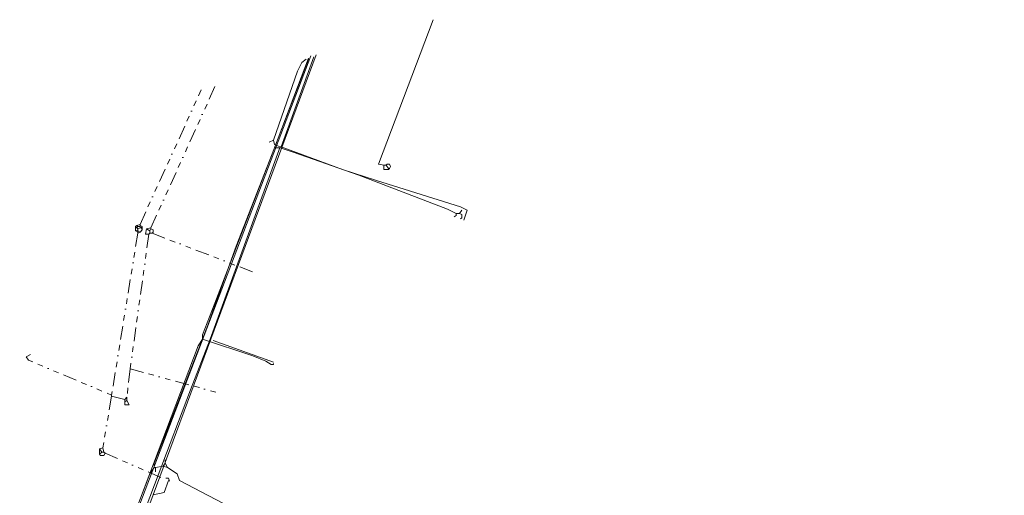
# Model space of a CAD drawing. Header units: metres. Extents: x 157984 to 159055, y 577129 to 578276.
# Tile 58 of 70: x 158252 to 158432, y 578094 to 578181. Entities that reach past the tile are written whole.
import ezdxf
from ezdxf.lldxf.tags import DXFTag

# ---------------------------------------------------------------- set-up
doc = ezdxf.new("R2010")
doc.units = ezdxf.units.M
doc.linetypes.add('RI-OVERIG', pattern=[17, 5, -2, 2, -2, 0, -2, 2, -2])
for name, color, linetype, lineweight, true_color in [('B-OI-KL-DATA_KPN_0000546663_VECT_16O029485-G', 3, 'KL-DATA-N', 18, 0x00ff00), ('B-OI-KL-ET_LS_LIANDER_0000574962_VECT_16O029485-G', 1, 'KL-LS-N', 18, 0xff0000), ('B-OI-KL-ET_LS_VDBGEMHARLINGEN_0000590425_VECT_16O029485-G', 1, 'KL-LS-N', 18, 0xff0000), ('B-OI-KL-GAS_LD_LIANDER_0000574962_VECT_16O029485-G', 40, 'KL-GAS-LD-N', 18, 0xffbf00), ('B-OI-KL-WATER_VITENS_0000552354_VECT_16O029485-G', 160, 'KL-WATER-N', 18, 0x003fff), ('B-OI-RI-DRUK_VDBGEMHARLINGEN_0000590425_VECT_16O029485-G', 7, 'RI-PERS', 18, 0xa500a5), ('B-OI-RI-VRIJVERVAL_VDBGEMHARLINGEN_0000590425_VECT_16O029485-G', 7, 'RI-OVERIG', 18, 0xff7fff)]:
    doc.layers.add(name, color=color, linetype=linetype, lineweight=lineweight, true_color=true_color)
doc.styles.get("Standard").update_dxf_attribs({"font": 'romans.shx'})
tags = doc.linetypes.add('KL-DATA-N', pattern='A,4,-1,[101,NLCS.SHX,S=0.5,R=0,X=0,Y=0],-1,4,-1,["D",Standard,S=1,R=0,X=-0.25,Y=-0.5],-1.5', length=12.5).pattern_tags.tags
tags[18] = DXFTag(74, 10)
tags = doc.linetypes.add('KL-GAS-LD-N', pattern='A,4,-1,[69,NLCS.SHX,S=0.5,R=0,X=0,Y=0],-1,4,-1,["L",Standard,S=1,R=0,X=0.25,Y=-0.5],-2', length=13).pattern_tags.tags
tags[18] = DXFTag(74, 10)
tags = doc.linetypes.add('KL-LS-N', pattern='A,4,-1,[103,NLCS.SHX,S=0.75,R=0,X=0,Y=0],-1,4,-1,["L",Standard,S=1,R=0,X=0,Y=-0.5],-2', length=13).pattern_tags.tags
tags[18] = DXFTag(74, 10)
doc.linetypes.add('KL-WATER-N', pattern='A,7,-0.5,[168,NLCS.SHX,S=0.75,R=0,X=0.75,Y=0],-2', length=9.5)
tags = doc.linetypes.add('RI-PERS', pattern='A,7,-2,["P",Standard,S=1.8,R=0,X=-0.5,Y=-0.9],-2,7,-2,[102,NLCS.SHX,S=1,R=180,X=0,Y=0],-2', length=22).pattern_tags.tags
tags[6] = DXFTag(74, 10)

msp = doc.modelspace()

# ---------------------------------------------------------------- linework, layer by layer
at = {"layer": 'B-OI-KL-DATA_KPN_0000546663_VECT_16O029485-G', "flags": 128}
for points in [[(158285.3, 578122.5), (158285.3, 578123.3), (158287.9, 578129.9), (158304.7, 578173.7)], [(158285.3, 578122.5), (158284.5, 578121.3), (158252.7, 578037.3), (158252.7, 578034.7), (158253.5, 578029.5), (158256.3, 578027.1), (158256.5, 578026.7), (158256.5, 578025.9), (158256.3, 578025.7), (158251.9, 578019.1)], [(158285.3, 578122.5), (158294.5, 578119.5), (158296.9, 578118.5), (158297.9, 578117.9), (158298.3, 578117.9), (158298.3, 578118.1)]]:
    msp.add_lwpolyline(points, dxfattribs=at)
at = {"layer": 'B-OI-KL-ET_LS_LIANDER_0000574962_VECT_16O029485-G', "flags": 128}
for points in [[(158298.3, 578158.9), (158302.7, 578171.5), (158303.5, 578173.1), (158304.3, 578173.7)], [(158299.7, 578157.7), (158305.7, 578174.1)], [(158298.3, 578158.9), (158297.5, 578158.5)], [(158298.3, 578158.9), (158298.5, 578158.1), (158298.9, 578157.9), (158299.5, 578157.7)], [(158299.5, 578157.7), (158286.7, 578122.5), (158283.1, 578113.3), (158271.3, 578082.1)], [(158299.5, 578157.7), (158299.7, 578157.7)], [(158299.7, 578157.7), (158310.9, 578153.5), (158317.1, 578151.5), (158332.5, 578146.7), (158333.7, 578146.1), (158333.1, 578144.3)], [(158287.3, 578122.3), (158298.3, 578118.3)]]:
    msp.add_lwpolyline(points, dxfattribs=at)
at = {"layer": 'B-OI-KL-ET_LS_VDBGEMHARLINGEN_0000590425_VECT_16O029485-G', "flags": 128}
for points in [[(158318.5, 578154.3), (158317.5, 578154.5), (158327.5, 578180.9)], [(158318.5, 578154.3), (158318.7, 578154.3)], [(158318.5, 578154.3), (158318.5, 578153.5), (158319.3, 578153.5)], [(158319.1, 578154.5), (158318.7, 578154.3)], [(158318.7, 578154.3), (158318.9, 578154.3)], [(158319.1, 578154.5), (158318.9, 578154.3)], [(158318.9, 578154.3), (158319.3, 578153.7)], [(158319.1, 578154.5), (158319.5, 578154.5), (158319.7, 578154.1), (158319.5, 578153.7)], [(158319.3, 578153.7), (158319.5, 578153.7)], [(158319.3, 578153.7), (158319.3, 578153.5)], [(158319.5, 578153.7), (158319.3, 578153.5)]]:
    msp.add_lwpolyline(points, dxfattribs=at)
at = {"layer": 'B-OI-KL-GAS_LD_LIANDER_0000574962_VECT_16O029485-G', "flags": 128}
for points in [[(158298.5, 578157.5), (158304.7, 578173.9)], [(158298.5, 578157.5), (158291.5, 578139.5), (158286.3, 578125.1), (158279.7, 578108.1), (158276.5, 578099.9), (158276.5, 578099.1)], [(158298.5, 578157.5), (158299.5, 578157.5), (158301.9, 578156.7), (158313.9, 578152.5), (158330.1, 578146.3), (158331.7, 578145.5)], [(158332.3, 578145.5), (158332.7, 578146.1)], [(158331.7, 578145.5), (158331.7, 578145.1), (158331.3, 578144.9)], [(158331.7, 578145.5), (158332.3, 578145.5)], [(158332.3, 578145.5), (158332.7, 578145.3), (158332.7, 578144.7), (158332.5, 578144.5)], [(158276.5, 578099.1), (158275.7, 578097.9), (158255.5, 578045.3), (158252.9, 578037.3), (158254.7, 578027.9), (158254.9, 578027.7), (158256.9, 578026.7)], [(158276.5, 578099.1), (158276.7, 578099.1)], [(158278.1, 578099.3), (158276.7, 578099.1)], [(158276.7, 578099.1), (158276.7, 578098.3)], [(158278.5, 578099.9), (158278.1, 578099.3)], [(158278.1, 578099.3), (158278.9, 578099.1)], [(158278.5, 578099.9), (158278.5, 578100.5)], [(158278.5, 578099.9), (158278.9, 578099.1)], [(158278.9, 578099.1), (158280.7, 578097.9), (158281.1, 578096.7), (158295.7, 578089.1), (158362.9, 578042.5), (158362.1, 578041.1)]]:
    msp.add_lwpolyline(points, dxfattribs=at)
at = {"layer": 'B-OI-KL-WATER_VITENS_0000552354_VECT_16O029485-G', "flags": 128}
msp.add_lwpolyline([(158256.5, 578026.1), (158256.9, 578026.1), (158257.1, 578026.9), (158256.9, 578027.1), (158254.9, 578028.5), (158253.1, 578036.9), (158253.1, 578037.9), (158305.1, 578174.3)], dxfattribs=at)
at = {"layer": 'B-OI-RI-DRUK_VDBGEMHARLINGEN_0000590425_VECT_16O029485-G', "ltscale": 0.5, "flags": 128}
for points in [[(158276.3, 578094.1), (158306.1, 578174.5)], [(158276.3, 578094.1), (158278.3, 578094.5), (158279.1, 578096.7)], [(158276.3, 578094.1), (158254.5, 578035.7), (158254.3, 578029.1), (158254.5, 578029.1), (158324.5, 577979.5), (158337.3, 577970.7), (158390.9, 577933.5), (158404.3, 577924.5), (158419.3, 577914.3), (158440.3, 577917.3), (158441.5, 577917.7), (158501.9, 577999.1), (158505.5, 578004.3), (158508.1, 578008.1), (158511.1, 578013.5), (158514.5, 578020.5), (158515.5, 578023.1), (158517.1, 578027.1), (158519.1, 578033.7), (158520.9, 578041.9), (158521.9, 578047.9), (158526.9, 578078.7), (158527.1, 578081.3), (158525.3, 578084.7), (158524.9, 578085.9), (158525.1, 578088.9), (158525.3, 578089.3), (158525.5, 578089.5)]]:
    msp.add_lwpolyline(points, dxfattribs=at)
at = {"layer": 'B-OI-RI-VRIJVERVAL_VDBGEMHARLINGEN_0000590425_VECT_16O029485-G', "ltscale": 0.5, "flags": 128}
for points in [[(158273.9, 578143.5), (158285.1, 578168.1)], [(158275.9, 578142.9), (158287.7, 578168.9)], [(158273.3, 578143.3), (158273.1, 578143.1)], [(158273.1, 578143.1), (158273.3, 578142.9)], [(158273.1, 578143.1), (158273.1, 578142.3)], [(158273.5, 578142.5), (158273.1, 578142.3)], [(158273.1, 578142.3), (158273.5, 578142.1)], [(158273.9, 578143.5), (158273.3, 578143.3)], [(158273.3, 578143.3), (158273.5, 578143.1)], [(158273.5, 578143.1), (158273.3, 578142.9)], [(158273.3, 578142.9), (158273.5, 578142.7)], [(158273.5, 578143.1), (158273.9, 578143.1)], [(158273.9, 578142.9), (158273.5, 578142.7)], [(158273.5, 578142.7), (158273.5, 578142.5)], [(158273.5, 578142.5), (158273.5, 578142.3)], [(158273.5, 578142.3), (158273.9, 578142.1)], [(158273.5, 578142.3), (158273.5, 578142.1)], [(158273.5, 578142.1), (158273.5, 578141.9)], [(158273.9, 578142.1), (158273.5, 578141.9)], [(158273.9, 578143.5), (158273.9, 578143.3)], [(158273.9, 578143.3), (158274.3, 578143.1)], [(158273.9, 578143.3), (158273.9, 578143.1)], [(158273.9, 578143.1), (158273.9, 578142.9)], [(158273.9, 578142.9), (158274.1, 578142.9)], [(158274.3, 578142.5), (158273.9, 578142.1)], [(158274.3, 578143.1), (158274.1, 578142.9)], [(158274.1, 578142.9), (158274.3, 578142.5)], [(158274.3, 578143.1), (158274.3, 578142.5)], [(158275.1, 578142.7), (158274.9, 578141.7), (158275.5, 578141.7)], [(158275.9, 578142.9), (158275.1, 578142.7)], [(158275.1, 578142.7), (158275.7, 578142.3)], [(158275.9, 578142.7), (158275.7, 578142.3)], [(158275.7, 578142.3), (158275.7, 578141.9)], [(158275.9, 578142.9), (158275.9, 578142.7)], [(158275.9, 578142.7), (158276.3, 578142.5), (158276.3, 578142.1), (158276.1, 578141.9)], [(158273.5, 578141.9), (158268.7, 578112.3)], [(158275.5, 578141.7), (158272.1, 578117.1)], [(158275.7, 578141.9), (158275.5, 578141.7)], [(158275.7, 578141.9), (158276.1, 578141.9)], [(158276.1, 578141.9), (158295.3, 578134.5)], [(158253.9, 578119.7), (158253.1, 578119.3), (158253.5, 578118.7), (158268.7, 578112.3)], [(158272.1, 578117.1), (158271.5, 578111.9)], [(158272.1, 578117.1), (158288.3, 578112.7)], [(158268.7, 578112.1), (158267.1, 578102.7)], [(158268.7, 578112.3), (158268.7, 578112.1)], [(158268.7, 578112.1), (158271.1, 578111.5)], [(158271.5, 578111.9), (158271.1, 578111.5)], [(158271.1, 578111.5), (158271.1, 578111.1)], [(158271.5, 578111.9), (158271.5, 578111.3)], [(158271.5, 578111.3), (158271.1, 578111.1)], [(158271.5, 578111.3), (158271.9, 578110.5), (158271.1, 578110.5), (158271.1, 578111.1)], [(158267.1, 578102.7), (158266.5, 578102.5)], [(158266.5, 578102.5), (158266.9, 578101.9)], [(158266.5, 578102.5), (158266.5, 578101.5)], [(158267.1, 578102.7), (158267.3, 578101.9)], [(158266.9, 578101.9), (158266.5, 578101.5)], [(158267.5, 578101.7), (158267.3, 578101.3), (158266.7, 578101.3), (158266.5, 578101.5)], [(158266.9, 578101.9), (158267.3, 578101.9)], [(158267.3, 578101.9), (158267.5, 578101.7)], [(158267.5, 578101.7), (158278.1, 578097.1), (158279.1, 578097.1), (158279.3, 578096.5)]]:
    msp.add_lwpolyline(points, dxfattribs=at)

doc.saveas('drawing.dxf')
